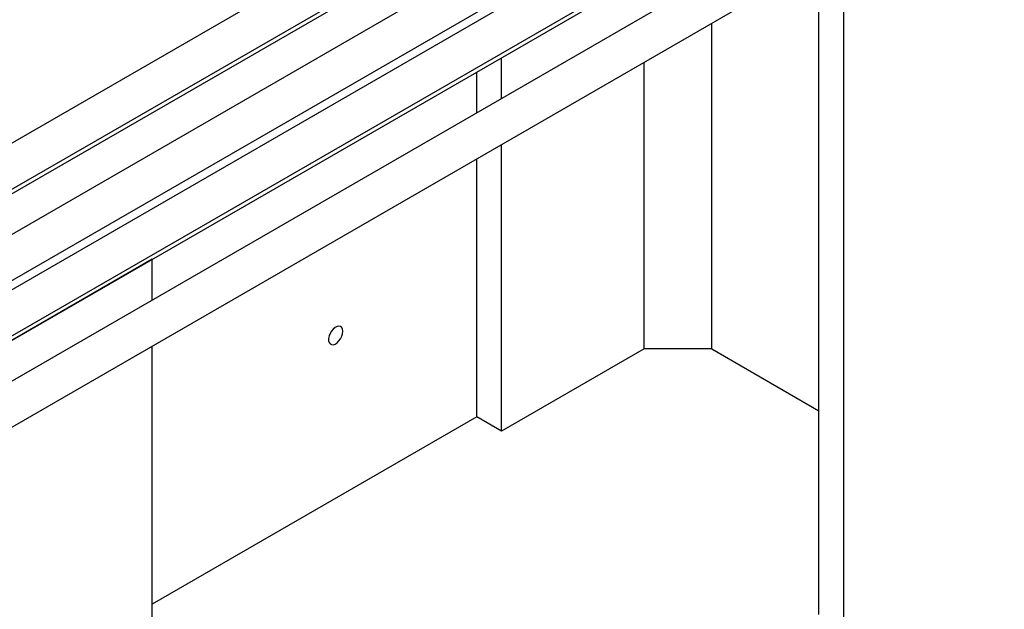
# Model space of a CAD drawing. Header units: millimetres. Extents: x 0 to 25230, y 0 to 17820.
# Tile 39 of 214: x 8556 to 9049, y 10318 to 10614. Entities that reach past the tile are written whole.
import ezdxf

# ---------------------------------------------------------------- set-up
doc = ezdxf.new("R2010")
doc.units = ezdxf.units.MM
doc.linetypes.add('SLD-Sólida', pattern=[0])
doc.layers.add('REFERÊNCIAS', color=9, linetype='SLD-Sólida')

msp = doc.modelspace()

# ---------------------------------------------------------------- linework, layer by layer
at = {"color": 7, "linetype": 'SLD-Sólida', "lineweight": 25, "ltscale": 30}
for p, q in [((8999.88, 10810.29), (7751.95, 10089.87)), ((7761.94, 10072.55), (9009.88, 10792.97)), ((9039.48, 10787.43), (7791.54, 10067.01)), ((7801.54, 10049.69), (9049.48, 10770.11)), ((8999.88, 10736.8), (8100.43, 10217.56)), ((8110.43, 10200.24), (9009.88, 10719.48)), ((9039.48, 10713.94), (8178.57, 10216.95)), ((8188.56, 10199.63), (9049.48, 10696.62))]:
    msp.add_line(p, q, dxfattribs=at)
at = {"layer": 'REFERÊNCIAS', "linetype": 'SLD-Sólida', "lineweight": 25, "ltscale": 30}
for p, q in [((8968.99, 10693.53), (8110.33, 10197.83)), ((8761.46, 10647.21), (8461.82, 10474.23)), ((8968.99, 10212.96), (8968.99, 10650.16)), ((8956.62, 10315.64), (8956.62, 10643.01)), ((8902.88, 10448.71), (8902.88, 10611.99)), ((8797.52, 10574.26), (8797.52, 10594.54)), ((8868.94, 10448.71), (8868.94, 10592.4)), ((8785.14, 10567.12), (8785.14, 10587.39)), ((8797.52, 10407.48), (8797.52, 10551.17)), ((8785.14, 10414.63), (8785.14, 10544.02)), ((8438.66, 10387.75), (8622.51, 10493.88)), ((8622.51, 10473.23), (8622.51, 10493.88)), ((8622.51, 10012.94), (8622.51, 10450.14)), ((8868.94, 10448.71), (8797.52, 10407.48)), ((8902.88, 10448.71), (8868.94, 10448.71)), ((8902.88, 10448.71), (8956.62, 10417.69)), ((8785.14, 10414.63), (8622.51, 10320.74)), ((8797.52, 10407.48), (8785.14, 10414.63))]:
    msp.add_line(p, q, dxfattribs=at)
at = {"layer": 'REFERÊNCIAS', "linetype": 'SLD-Sólida', "lineweight": 25, "ltscale": 30, "flags": 128}
msp.add_lwpolyline([(8718.04, 10457.54), (8717.91, 10458.59), (8717.51, 10459.4), (8716.89, 10459.92), (8716.09, 10460.11), (8715.17, 10459.96), (8714.19, 10459.47), (8713.23, 10458.69), (8712.35, 10457.66), (8711.64, 10456.47), (8711.13, 10455.21), (8710.86, 10453.96), (8710.86, 10452.83), (8711.13, 10451.89), (8711.64, 10451.22), (8712.35, 10450.86), (8713.23, 10450.84), (8714.19, 10451.16), (8715.17, 10451.81), (8716.09, 10452.72), (8716.89, 10453.84), (8717.51, 10455.07), (8717.91, 10456.34), (8718.04, 10457.54)], dxfattribs=at)

doc.saveas('drawing.dxf')
